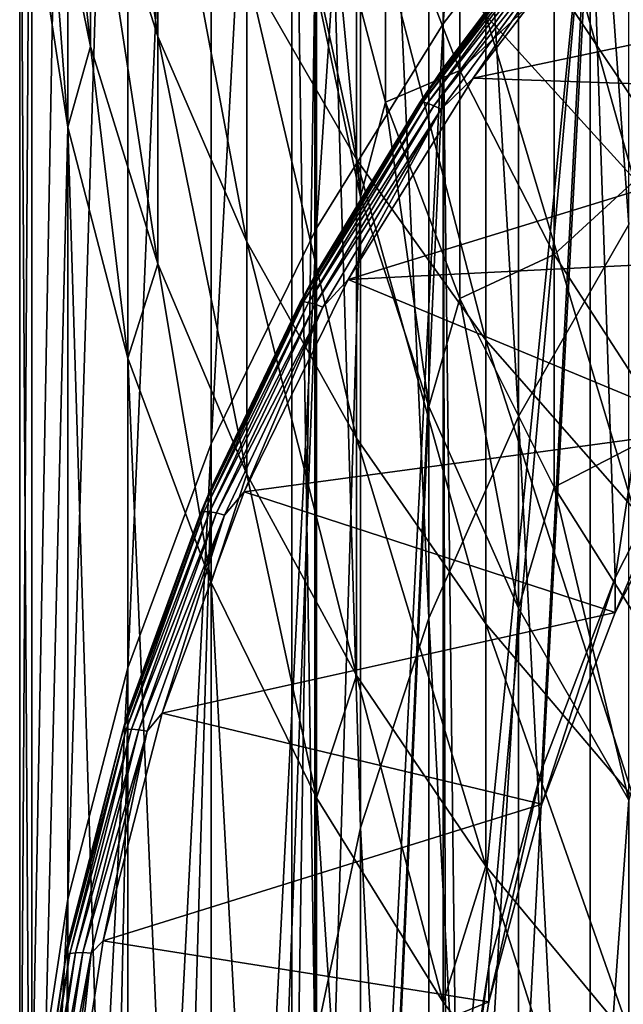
# Model space of a CAD drawing. Header units: metres. Extents: x -22 to 73, y -229 to 22.
# Tile 9 of 256: x -14 to -10.64, y -198.82 to -193.33. Entities that reach past the tile are written whole.
import ezdxf

# ---------------------------------------------------------------- set-up
doc = ezdxf.new("R2010")
doc.units = ezdxf.units.M
doc.layers.add('solid_509500_SW0001', color=7, linetype='CONTINUOUS')

msp = doc.modelspace()

# ---------------------------------------------------------------- linework, layer by layer
at = {"layer": 'solid_509500_SW0001'}
for points in [[(-11.640534, -193.356049, 231.443909), (-11.640574, -183.7798, 267.183167), (-10.822146, -182.713867, 266.897583)], [(-11.640534, -193.356049, 231.443909), (-10.822146, -182.713867, 266.897583), (-10.822106, -192.290131, 231.158295)], [(-12.346918, -194.494415, 231.748932), (-12.346898, -184.918076, 267.48819), (-11.640574, -183.7798, 267.183167)], [(-12.346918, -194.494415, 231.748932), (-11.640574, -183.7798, 267.183167), (-11.640534, -193.356049, 231.443909)], [(-12.934342, -195.694107, 232.070389), (-12.934314, -186.117737, 267.809631), (-12.346898, -184.918076, 267.48819)], [(-12.934342, -195.694107, 232.070389), (-12.346898, -184.918076, 267.48819), (-12.346918, -194.494415, 231.748932)], [(-10.608051, -194.47348, 231.77861), (-10.608053, -184.906006, 267.484955), (-11.222557, -185.975403, 267.771484)], [(-11.222553, -195.542877, 232.065155), (-11.222557, -185.975403, 267.771484), (-11.721902, -187.099365, 268.072662)], [(-11.222553, -195.542877, 232.065155), (-10.608051, -194.47348, 231.77861), (-11.222557, -185.975403, 267.771484)], [(-13.397169, -196.943558, 232.405182), (-13.397164, -187.367249, 268.14444), (-12.934314, -186.117737, 267.809631)], [(-13.397169, -196.943558, 232.405182), (-12.934314, -186.117737, 267.809631), (-12.934342, -195.694107, 232.070389)], [(-11.721905, -196.666855, 232.366333), (-11.721902, -187.099365, 268.072662), (-12.100964, -188.266357, 268.385345)], [(-11.721905, -196.666855, 232.366333), (-11.222553, -195.542877, 232.065155), (-11.721902, -187.099365, 268.072662)], [(-13.730986, -198.23082, 232.750107), (-13.730994, -188.654556, 268.48938), (-13.397164, -187.367249, 268.14444)], [(-13.730986, -198.23082, 232.750107), (-13.397164, -187.367249, 268.14444), (-13.397169, -196.943558, 232.405182)], [(-12.100962, -197.833832, 232.679016), (-12.100964, -188.266357, 268.385345), (-12.355854, -189.464401, 268.70636)], [(-12.100962, -197.833832, 232.679016), (-11.721905, -196.666855, 232.366333), (-12.100964, -188.266357, 268.385345)], [(-13.932577, -199.543488, 233.101837), (-13.932586, -189.96727, 268.841095), (-13.730994, -188.654556, 268.48938)], [(-13.932577, -199.543488, 233.101837), (-13.730994, -188.654556, 268.48938), (-13.730986, -198.23082, 232.750107)], [(-12.355853, -199.031876, 233.000031), (-12.355854, -189.464401, 268.70636), (-12.483956, -190.681213, 269.03241)], [(-12.355853, -199.031876, 233.000031), (-12.100962, -197.833832, 232.679016), (-12.355854, -189.464401, 268.70636)], [(-14, -200.869049, 233.457016), (-14, -191.292755, 269.196259), (-13.932586, -189.96727, 268.841095)], [(-14, -200.869049, 233.457016), (-13.932586, -189.96727, 268.841095), (-13.932577, -199.543488, 233.101837)], [(-12.483956, -200.248703, 233.32608), (-12.483956, -190.681213, 269.03241), (-12.483956, -191.904297, 269.360138)], [(-12.483956, -200.248703, 233.32608), (-12.355853, -199.031876, 233.000031), (-12.483956, -190.681213, 269.03241)], [(-13.230011, -193.425995, 277.129303), (-13.230011, -191.940674, 280.40744), (-13.605362, -190.794327, 279.841766)], [(-13.605362, -192.244858, 276.640411), (-13.230011, -193.425995, 277.129303), (-13.605362, -190.794327, 279.841766)], [(-13.605362, -193.481262, 273.350403), (-13.605362, -192.244858, 276.640411), (-13.8575, -191.036102, 276.140076)], [(-13.8575, -192.242157, 272.930817), (-13.605362, -193.481262, 273.350403), (-13.8575, -191.036102, 276.140076)], [(-13.932577, -202.194611, 233.812195), (-13.932586, -192.618225, 269.551422), (-14, -191.292755, 269.196259)], [(-13.932577, -202.194611, 233.812195), (-14, -191.292755, 269.196259), (-14, -200.869049, 233.457016)], [(-10.580494, -194.215088, 285.878113), (-10.580494, -192.151459, 289.18924), (-11.404063, -191.281433, 288.606323)], [(-11.404063, -193.308533, 285.353821), (-10.580494, -194.215088, 285.878113), (-11.404063, -191.281433, 288.606323)], [(-10.682885, -196.440887, 232.270493), (-10.822106, -192.290131, 231.158295), (-9.899495, -191.30687, 230.894836)], [(-10.164282, -195.419662, 231.996857), (-10.682885, -196.440887, 232.270493), (-9.899495, -191.30687, 230.894836)], [(-12.124355, -194.111786, 281.47879), (-12.124355, -192.338318, 284.792694), (-12.734848, -191.313232, 284.199799)], [(-12.734848, -193.04985, 280.954773), (-12.124355, -194.111786, 281.47879), (-12.734848, -191.313232, 284.199799)], [(-10.822146, -206.978165, 176.342026), (-10.822146, -192.536057, 230.240677), (-9.899495, -191.55275, 229.977203)], [(-9.899495, -205.994858, 176.078552), (-10.822146, -206.978165, 176.342026), (-9.899495, -191.55275, 229.977203)], [(-12.483956, -201.471771, 233.653793), (-12.483956, -191.904297, 269.360138), (-12.355854, -193.121094, 269.686188)], [(-12.483956, -201.471771, 233.653793), (-12.483956, -200.248703, 233.32608), (-12.483956, -191.904297, 269.360138)], [(-12.734848, -194.568832, 277.602356), (-12.734848, -193.04985, 280.954773), (-13.230011, -191.940674, 280.40744)], [(-13.230011, -193.425995, 277.129303), (-12.734848, -194.568832, 277.602356), (-13.230011, -191.940674, 280.40744)], [(-11.548494, -193.615036, 277.20755), (-11.961754, -192.547867, 276.765808), (-11.548494, -192.124146, 280.497986)], [(-11.548494, -193.615036, 277.20755), (-11.548494, -192.124146, 280.497986), (-11.024015, -193.118576, 280.988708)], [(-13.932586, -192.618225, 269.551422), (-13.730994, -193.930954, 269.903168), (-13.8575, -192.242157, 272.930817)], [(-13.730994, -193.930954, 269.903168), (-13.605362, -193.481262, 273.350403), (-13.8575, -192.242157, 272.930817)], [(-13.230011, -194.692047, 273.760406), (-13.230011, -193.425995, 277.129303), (-13.605362, -192.244858, 276.640411)], [(-13.605362, -193.481262, 273.350403), (-13.230011, -194.692047, 273.760406), (-13.605362, -192.244858, 276.640411)], [(-11.565354, -199.733047, 233.152618), (-11.640534, -193.356049, 231.443909), (-10.822106, -192.290131, 231.158295)], [(-11.387037, -198.608704, 232.851364), (-11.565354, -199.733047, 233.152618), (-10.822106, -192.290131, 231.158295)], [(-11.091866, -197.507538, 232.556305), (-11.387037, -198.608704, 232.851364), (-10.822106, -192.290131, 231.158295)], [(-10.682885, -196.440887, 232.270493), (-11.091866, -197.507538, 232.556305), (-10.822106, -192.290131, 231.158295)], [(-10.393371, -194.062119, 281.454285), (-11.024015, -193.118576, 280.988708), (-10.393371, -192.29039, 284.764954)], [(-11.404063, -195.116867, 281.974762), (-11.404063, -193.308533, 285.353821), (-12.124355, -192.338318, 284.792694)], [(-12.124355, -194.111786, 281.47879), (-11.404063, -195.116867, 281.974762), (-12.124355, -192.338318, 284.792694)], [(-11.961754, -193.79187, 273.455597), (-12.259816, -192.664795, 273.073944), (-11.961754, -192.547867, 276.765808)], [(-11.961754, -193.79187, 273.455597), (-11.961754, -192.547867, 276.765808), (-11.548494, -193.615036, 277.20755)], [(-11.640574, -208.044083, 176.62764), (-11.640574, -193.601974, 230.526291), (-10.822146, -192.536057, 230.240677)], [(-10.999429, -192.746277, 230.350388), (-10.822146, -192.536057, 230.240677), (-11.640574, -193.601974, 230.526291)], [(-10.822146, -206.978165, 176.342026), (-11.640574, -208.044083, 176.62764), (-10.822146, -192.536057, 230.240677)], [(-13.932577, -202.194611, 233.812195), (-13.730994, -193.930954, 269.903168), (-13.932586, -192.618225, 269.551422)], [(-8.009209, -192.92453, 230.551834), (-10.668079, -192.607483, 230.466873), (-11.474791, -193.658279, 230.748444)], [(-10.888222, -192.794098, 230.509827), (-11.474791, -193.658279, 230.748444), (-10.668079, -192.607483, 230.466873)], [(-12.100964, -194.319153, 270.007202), (-12.355854, -193.121094, 269.686188), (-12.259816, -192.664795, 273.073944)], [(-12.100964, -194.319153, 270.007202), (-12.259816, -192.664795, 273.073944), (-11.961754, -193.79187, 273.455597)], [(-11.771862, -193.794052, 230.631149), (-11.755075, -193.791977, 230.680588), (-10.983743, -192.745697, 230.400238)], [(-10.999429, -192.746277, 230.350388), (-11.771862, -193.794052, 230.631149), (-10.983743, -192.745697, 230.400238)], [(-10.999429, -192.746277, 230.350388), (-11.640574, -193.601974, 230.526291), (-11.771862, -193.794052, 230.631149)], [(-10.983743, -192.745697, 230.400238), (-11.755075, -193.791977, 230.680588), (-10.958755, -192.753937, 230.445404)], [(-11.755075, -193.791977, 230.680588), (-11.728333, -193.797836, 230.725113), (-10.958755, -192.753937, 230.445404)], [(-10.958755, -192.753937, 230.445404), (-11.728333, -193.797836, 230.725113), (-10.926173, -192.770447, 230.482773)], [(-11.728333, -193.797836, 230.725113), (-11.693462, -193.811249, 230.761658), (-10.926173, -192.770447, 230.482773)], [(-10.926173, -192.770447, 230.482773), (-11.693462, -193.811249, 230.761658), (-10.888222, -192.794098, 230.509827)], [(-11.693462, -193.811249, 230.761658), (-11.652845, -193.831284, 230.787735), (-10.888222, -192.794098, 230.509827)], [(-10.888222, -192.794098, 230.509827), (-11.652845, -193.831284, 230.787735), (-11.474791, -193.658279, 230.748444)], [(-8.82056, -193.748978, 230.772736), (-8.009209, -192.92453, 230.551834), (-11.474791, -193.658279, 230.748444)], [(-12.124355, -195.662994, 278.055237), (-12.124355, -194.111786, 281.47879), (-12.734848, -193.04985, 280.954773)], [(-12.734848, -194.568832, 277.602356), (-12.124355, -195.662994, 278.055237), (-12.734848, -193.04985, 280.954773)], [(-12.355853, -202.688583, 233.979843), (-12.483956, -201.471771, 233.653793), (-12.355854, -193.121094, 269.686188)], [(-12.355853, -202.688583, 233.979843), (-12.355854, -193.121094, 269.686188), (-12.100964, -194.319153, 270.007202)], [(-11.024015, -194.639648, 277.631653), (-11.548494, -193.615036, 277.20755), (-11.024015, -193.118576, 280.988708)], [(-11.024015, -194.639648, 277.631653), (-11.024015, -193.118576, 280.988708), (-10.393371, -194.062119, 281.454285)], [(-10.580494, -196.056, 282.438202), (-10.580494, -194.215088, 285.878113), (-11.404063, -193.308533, 285.353821)], [(-11.404063, -195.116867, 281.974762), (-10.580494, -196.056, 282.438202), (-11.404063, -193.308533, 285.353821)], [(-12.346918, -207.243698, 235.1651), (-12.346918, -194.494415, 231.748932), (-11.640534, -193.356049, 231.443909)], [(-11.640534, -208.382065, 235.470123), (-12.346918, -207.243698, 235.1651), (-11.640534, -193.356049, 231.443909)], [(-11.625, -200.869049, 233.457016), (-11.640534, -208.382065, 235.470123), (-11.640534, -193.356049, 231.443909)], [(-11.565354, -199.733047, 233.152618), (-11.625, -200.869049, 233.457016), (-11.640534, -193.356049, 231.443909)], [(-12.734848, -195.863571, 274.157104), (-12.734848, -194.568832, 277.602356), (-13.230011, -193.425995, 277.129303)], [(-13.230011, -194.692047, 273.760406), (-12.734848, -195.863571, 274.157104), (-13.230011, -193.425995, 277.129303)], [(-13.730994, -193.930954, 269.903168), (-13.397164, -195.218262, 270.248108), (-13.605362, -193.481262, 273.350403)], [(-13.397164, -195.218262, 270.248108), (-13.230011, -194.692047, 273.760406), (-13.605362, -193.481262, 273.350403)], [(-12.346898, -209.182358, 176.932632), (-12.346898, -194.74025, 230.831299), (-11.640574, -193.601974, 230.526291)], [(-11.771862, -193.794052, 230.631149), (-11.640574, -193.601974, 230.526291), (-12.346898, -194.74025, 230.831299)], [(-11.640574, -208.044083, 176.62764), (-12.346898, -209.182358, 176.932632), (-11.640574, -193.601974, 230.526291)], [(-11.548494, -194.885834, 273.826019), (-11.961754, -193.79187, 273.455597), (-11.548494, -193.615036, 277.20755)], [(-11.548494, -194.885834, 273.826019), (-11.548494, -193.615036, 277.20755), (-11.024015, -194.639648, 277.631653)], [(-8.82056, -193.748978, 230.772736), (-11.474791, -193.658279, 230.748444), (-12.171, -194.780441, 231.049118)], [(-11.652845, -193.831284, 230.787735), (-12.171, -194.780441, 231.049118), (-11.474791, -193.658279, 230.748444)], [(-9.541359, -194.648438, 231.013748), (-8.82056, -193.748978, 230.772736), (-12.171, -194.780441, 231.049118)], [(-12.437687, -194.908005, 230.929626), (-12.41995, -194.904327, 230.978653), (-11.755075, -193.791977, 230.680588)], [(-11.771862, -193.794052, 230.631149), (-12.437687, -194.908005, 230.929626), (-11.755075, -193.791977, 230.680588)], [(-11.771862, -193.794052, 230.631149), (-12.346898, -194.74025, 230.831299), (-12.437687, -194.908005, 230.929626)], [(-11.755075, -193.791977, 230.680588), (-12.41995, -194.904327, 230.978653), (-11.728333, -193.797836, 230.725113)], [(-12.41995, -194.904327, 230.978653), (-12.391695, -194.907669, 231.022491), (-11.728333, -193.797836, 230.725113)], [(-11.728333, -193.797836, 230.725113), (-12.391695, -194.907669, 231.022491), (-11.693462, -193.811249, 230.761658)], [(-12.391695, -194.907669, 231.022491), (-12.354853, -194.91777, 231.058151), (-11.693462, -193.811249, 230.761658)], [(-11.693462, -193.811249, 230.761658), (-12.354853, -194.91777, 231.058151), (-11.652845, -193.831284, 230.787735)], [(-12.354853, -194.91777, 231.058151), (-12.311938, -194.93396, 231.083206), (-11.652845, -193.831284, 230.787735)], [(-11.652845, -193.831284, 230.787735), (-12.311938, -194.93396, 231.083206), (-12.171, -194.780441, 231.049118)], [(-11.721902, -195.486145, 270.319885), (-12.100964, -194.319153, 270.007202), (-11.961754, -193.79187, 273.455597)], [(-11.721902, -195.486145, 270.319885), (-11.961754, -193.79187, 273.455597), (-11.548494, -194.885834, 273.826019)], [(-13.730986, -203.507294, 234.163925), (-13.730994, -193.930954, 269.903168), (-13.932577, -202.194611, 233.812195)], [(-13.397169, -204.794556, 234.50885), (-13.397164, -195.218262, 270.248108), (-13.730994, -193.930954, 269.903168)], [(-13.397169, -204.794556, 234.50885), (-13.730994, -193.930954, 269.903168), (-13.730986, -203.507294, 234.163925)], [(-10.393371, -195.611832, 278.034058), (-11.024015, -194.639648, 277.631653), (-10.393371, -194.062119, 281.454285)], [(-11.404063, -196.698578, 278.483887), (-11.404063, -195.116867, 281.974762), (-12.124355, -194.111786, 281.47879)], [(-12.124355, -195.662994, 278.055237), (-11.404063, -196.698578, 278.483887), (-12.124355, -194.111786, 281.47879)], [(-12.100962, -203.886642, 234.300858), (-12.355853, -202.688583, 233.979843), (-12.100964, -194.319153, 270.007202)], [(-12.100962, -203.886642, 234.300858), (-12.100964, -194.319153, 270.007202), (-11.721902, -195.486145, 270.319885)], [(-10.608051, -207.246979, 235.201263), (-10.608051, -194.47348, 231.77861), (-11.222553, -195.542877, 232.065155)], [(-12.934342, -206.043991, 234.843643), (-12.934342, -195.694107, 232.070389), (-12.346918, -194.494415, 231.748932)], [(-12.346918, -207.243698, 235.1651), (-12.934342, -206.043991, 234.843643), (-12.346918, -194.494415, 231.748932)], [(-12.124355, -196.985199, 274.536896), (-12.124355, -195.662994, 278.055237), (-12.734848, -194.568832, 277.602356)], [(-12.734848, -195.863571, 274.157104), (-12.124355, -196.985199, 274.536896), (-12.734848, -194.568832, 277.602356)], [(-10.164286, -195.613785, 231.272415), (-9.541359, -194.648438, 231.013748), (-12.171, -194.780441, 231.049118)], [(-11.024015, -195.936172, 274.181671), (-11.548494, -194.885834, 273.826019), (-11.024015, -194.639648, 277.631653)], [(-11.024015, -195.936172, 274.181671), (-11.024015, -194.639648, 277.631653), (-10.393371, -195.611832, 278.034058)], [(-13.397164, -195.218262, 270.248108), (-12.934314, -196.467758, 270.582916), (-13.230011, -194.692047, 273.760406)], [(-12.934314, -196.467758, 270.582916), (-12.734848, -195.863571, 274.157104), (-13.230011, -194.692047, 273.760406)], [(-12.934314, -210.382019, 177.254089), (-12.934314, -195.939926, 231.15274), (-12.346898, -194.74025, 230.831299)], [(-12.437687, -194.908005, 230.929626), (-12.346898, -194.74025, 230.831299), (-12.934314, -195.939926, 231.15274)], [(-12.346898, -209.182358, 176.932632), (-12.934314, -210.382019, 177.254089), (-12.346898, -194.74025, 230.831299)], [(-10.164286, -195.613785, 231.272415), (-12.171, -194.780441, 231.049118), (-12.749963, -195.963074, 231.366013)], [(-12.311938, -194.93396, 231.083206), (-12.749963, -195.963074, 231.366013), (-12.171, -194.780441, 231.049118)], [(-12.990874, -196.078033, 231.243134), (-12.972348, -196.072693, 231.291718), (-12.41995, -194.904327, 230.978653)], [(-12.437687, -194.908005, 230.929626), (-12.990874, -196.078033, 231.243134), (-12.41995, -194.904327, 230.978653)], [(-12.437687, -194.908005, 230.929626), (-12.934314, -195.939926, 231.15274), (-12.990874, -196.078033, 231.243134)], [(-12.41995, -194.904327, 230.978653), (-12.972348, -196.072693, 231.291718), (-12.391695, -194.907669, 231.022491)], [(-12.972348, -196.072693, 231.291718), (-12.942838, -196.07338, 231.334839), (-12.391695, -194.907669, 231.022491)], [(-12.391695, -194.907669, 231.022491), (-12.942838, -196.07338, 231.334839), (-12.354853, -194.91777, 231.058151)], [(-12.942838, -196.07338, 231.334839), (-12.904356, -196.080017, 231.369568), (-12.354853, -194.91777, 231.058151)], [(-12.354853, -194.91777, 231.058151), (-12.904356, -196.080017, 231.369568), (-12.311938, -194.93396, 231.083206)], [(-11.222557, -196.610107, 270.621063), (-11.721902, -195.486145, 270.319885), (-11.548494, -194.885834, 273.826019)], [(-11.222557, -196.610107, 270.621063), (-11.548494, -194.885834, 273.826019), (-11.024015, -195.936172, 274.181671)], [(-12.904356, -196.080017, 231.369568), (-12.859533, -196.092178, 231.393539), (-12.311938, -194.93396, 231.083206)], [(-12.311938, -194.93396, 231.083206), (-12.859533, -196.092178, 231.393539), (-12.749963, -195.963074, 231.366013)], [(-10.580494, -197.666214, 278.88443), (-10.580494, -196.056, 282.438202), (-11.404063, -195.116867, 281.974762)], [(-11.404063, -196.698578, 278.483887), (-10.580494, -197.666214, 278.88443), (-11.404063, -195.116867, 281.974762)], [(-12.934342, -206.043991, 234.843643), (-13.397164, -195.218262, 270.248108), (-13.397169, -204.794556, 234.50885)], [(-12.934342, -206.043991, 234.843643), (-12.934314, -196.467758, 270.582916), (-13.397164, -195.218262, 270.248108)], [(-10.68289, -196.63501, 231.546051), (-10.682885, -196.440887, 232.270493), (-10.164282, -195.419662, 231.996857)], [(-10.68289, -196.63501, 231.546051), (-10.164282, -195.419662, 231.996857), (-10.164286, -195.613785, 231.272415)], [(-11.721905, -205.053619, 234.613556), (-12.100962, -203.886642, 234.300858), (-11.721902, -195.486145, 270.319885)], [(-11.721905, -205.053619, 234.613556), (-11.721902, -195.486145, 270.319885), (-11.222557, -196.610107, 270.621063)], [(-11.222553, -206.177597, 234.914719), (-11.222553, -195.542877, 232.065155), (-11.721905, -196.666855, 232.366333)], [(-10.608051, -207.246979, 235.201263), (-11.222553, -195.542877, 232.065155), (-11.222553, -206.177597, 234.914719)], [(-10.68289, -196.63501, 231.546051), (-10.164286, -195.613785, 231.272415), (-12.749963, -195.963074, 231.366013)], [(-10.393371, -196.932755, 274.519135), (-11.024015, -195.936172, 274.181671), (-10.393371, -195.611832, 278.034058)], [(-13.397169, -204.794556, 234.50885), (-13.397169, -196.943558, 232.405182), (-12.934342, -195.694107, 232.070389)], [(-12.934342, -206.043991, 234.843643), (-13.397169, -204.794556, 234.50885), (-12.934342, -195.694107, 232.070389)], [(-11.404063, -198.046783, 274.896362), (-11.404063, -196.698578, 278.483887), (-12.124355, -195.662994, 278.055237)], [(-12.124355, -196.985199, 274.536896), (-11.404063, -198.046783, 274.896362), (-12.124355, -195.662994, 278.055237)], [(-12.934314, -196.467758, 270.582916), (-12.346898, -197.667435, 270.904358), (-12.734848, -195.863571, 274.157104)], [(-12.346898, -197.667435, 270.904358), (-12.124355, -196.985199, 274.536896), (-12.734848, -195.863571, 274.157104)], [(-13.397164, -211.631531, 177.588882), (-13.397164, -197.189423, 231.487549), (-12.934314, -195.939926, 231.15274)], [(-12.990874, -196.078033, 231.243134), (-12.934314, -195.939926, 231.15274), (-13.397164, -197.189423, 231.487549)], [(-12.934314, -210.382019, 177.254089), (-13.397164, -211.631531, 177.588882), (-12.934314, -195.939926, 231.15274)], [(-10.68289, -196.63501, 231.546051), (-12.749963, -195.963074, 231.366013), (-13.20613, -197.19487, 231.69606)], [(-12.859533, -196.092178, 231.393539), (-13.20613, -197.19487, 231.69606), (-12.749963, -195.963074, 231.366013)], [(-10.608053, -197.679504, 270.907593), (-11.222557, -196.610107, 270.621063), (-11.024015, -195.936172, 274.181671)], [(-10.608053, -197.679504, 270.907593), (-11.024015, -195.936172, 274.181671), (-10.393371, -196.932755, 274.519135)], [(-13.426414, -197.293564, 231.568832), (-13.407268, -197.286499, 231.616943), (-12.972348, -196.072693, 231.291718)], [(-12.990874, -196.078033, 231.243134), (-13.426414, -197.293564, 231.568832), (-12.972348, -196.072693, 231.291718)], [(-12.990874, -196.078033, 231.243134), (-13.397164, -197.189423, 231.487549), (-13.426414, -197.293564, 231.568832)], [(-12.972348, -196.072693, 231.291718), (-13.407268, -197.286499, 231.616943), (-12.942838, -196.07338, 231.334839)], [(-13.407268, -197.286499, 231.616943), (-13.376767, -197.284409, 231.659332), (-12.942838, -196.07338, 231.334839)], [(-12.942838, -196.07338, 231.334839), (-13.376767, -197.284409, 231.659332), (-12.904356, -196.080017, 231.369568)], [(-13.376767, -197.284409, 231.659332), (-13.336996, -197.28746, 231.6931), (-12.904356, -196.080017, 231.369568)], [(-12.904356, -196.080017, 231.369568), (-13.336996, -197.28746, 231.6931), (-12.859533, -196.092178, 231.393539)], [(-13.336996, -197.28746, 231.6931), (-13.29067, -197.29541, 231.715942), (-12.859533, -196.092178, 231.393539)], [(-12.859533, -196.092178, 231.393539), (-13.29067, -197.29541, 231.715942), (-13.20613, -197.19487, 231.69606)], [(-11.091873, -197.70166, 231.831863), (-11.091866, -197.507538, 232.556305), (-10.682885, -196.440887, 232.270493)], [(-11.091873, -197.70166, 231.831863), (-10.682885, -196.440887, 232.270493), (-10.68289, -196.63501, 231.546051)], [(-12.346918, -207.243698, 235.1651), (-12.934314, -196.467758, 270.582916), (-12.934342, -206.043991, 234.843643)], [(-12.346918, -207.243698, 235.1651), (-12.346898, -197.667435, 270.904358), (-12.934314, -196.467758, 270.582916)], [(-11.222553, -206.177597, 234.914719), (-11.721905, -205.053619, 234.613556), (-11.222557, -196.610107, 270.621063)], [(-11.222553, -206.177597, 234.914719), (-11.222557, -196.610107, 270.621063), (-10.608053, -197.679504, 270.907593)], [(-11.091873, -197.70166, 231.831863), (-10.68289, -196.63501, 231.546051), (-13.20613, -197.19487, 231.69606)], [(-11.721905, -205.053619, 234.613556), (-11.721905, -196.666855, 232.366333), (-12.100962, -197.833832, 232.679016)], [(-11.222553, -206.177597, 234.914719), (-11.721905, -196.666855, 232.366333), (-11.721905, -205.053619, 234.613556)], [(-10.580494, -199.038712, 275.232269), (-10.580494, -197.666214, 278.88443), (-11.404063, -196.698578, 278.483887)], [(-11.404063, -198.046783, 274.896362), (-10.580494, -199.038712, 275.232269), (-11.404063, -196.698578, 278.483887)], [(-13.730986, -203.507294, 234.163925), (-13.730986, -198.23082, 232.750107), (-13.397169, -196.943558, 232.405182)], [(-13.397169, -204.794556, 234.50885), (-13.730986, -203.507294, 234.163925), (-13.397169, -196.943558, 232.405182)], [(-12.346898, -197.667435, 270.904358), (-11.640574, -198.80571, 271.209351), (-12.124355, -196.985199, 274.536896)], [(-11.640574, -198.80571, 271.209351), (-11.404063, -198.046783, 274.896362), (-12.124355, -196.985199, 274.536896)], [(-13.730994, -212.918839, 177.933823), (-13.730994, -198.47673, 231.832489), (-13.397164, -197.189423, 231.487549)], [(-13.426414, -197.293564, 231.568832), (-13.397164, -197.189423, 231.487549), (-13.730994, -198.47673, 231.832489)], [(-13.397164, -211.631531, 177.588882), (-13.730994, -212.918839, 177.933823), (-13.397164, -197.189423, 231.487549)], [(-11.091873, -197.70166, 231.831863), (-13.20613, -197.19487, 231.69606), (-13.535079, -198.463837, 232.036087)], [(-13.29067, -197.29541, 231.715942), (-13.535079, -198.463837, 232.036087), (-13.20613, -197.19487, 231.69606)], [(-13.740363, -198.543579, 231.903778), (-13.720768, -198.534729, 231.951416), (-13.407268, -197.286499, 231.616943)], [(-13.426414, -197.293564, 231.568832), (-13.740363, -198.543579, 231.903778), (-13.407268, -197.286499, 231.616943)], [(-13.720768, -198.534729, 231.951416), (-13.689554, -198.5298, 231.993042), (-13.376767, -197.284409, 231.659332)], [(-13.407268, -197.286499, 231.616943), (-13.720768, -198.534729, 231.951416), (-13.376767, -197.284409, 231.659332)], [(-13.376767, -197.284409, 231.659332), (-13.689554, -198.5298, 231.993042), (-13.336996, -197.28746, 231.6931)], [(-13.689554, -198.5298, 231.993042), (-13.648853, -198.529144, 232.025818), (-13.336996, -197.28746, 231.6931)], [(-13.336996, -197.28746, 231.6931), (-13.648853, -198.529144, 232.025818), (-13.29067, -197.29541, 231.715942)], [(-13.426414, -197.293564, 231.568832), (-13.730994, -198.47673, 231.832489), (-13.740363, -198.543579, 231.903778)], [(-13.648853, -198.529144, 232.025818), (-13.601444, -198.532791, 232.047501), (-13.29067, -197.29541, 231.715942)], [(-13.29067, -197.29541, 231.715942), (-13.601444, -198.532791, 232.047501), (-13.535079, -198.463837, 232.036087)], [(-11.387042, -198.802841, 232.126923), (-11.387037, -198.608704, 232.851364), (-11.091866, -197.507538, 232.556305)], [(-11.387042, -198.802841, 232.126923), (-11.091866, -197.507538, 232.556305), (-11.091873, -197.70166, 231.831863)], [(-11.640534, -208.382065, 235.470123), (-12.346898, -197.667435, 270.904358), (-12.346918, -207.243698, 235.1651)], [(-11.640534, -208.382065, 235.470123), (-11.640574, -198.80571, 271.209351), (-12.346898, -197.667435, 270.904358)], [(-11.387042, -198.802841, 232.126923), (-11.091873, -197.70166, 231.831863), (-13.535079, -198.463837, 232.036087)], [(-10.608051, -207.246979, 235.201263), (-11.222553, -206.177597, 234.914719), (-10.608053, -197.679504, 270.907593)], [(-12.100962, -203.886642, 234.300858), (-12.100962, -197.833832, 232.679016), (-12.355853, -199.031876, 233.000031)], [(-11.721905, -205.053619, 234.613556), (-12.100962, -197.833832, 232.679016), (-12.100962, -203.886642, 234.300858)], [(-11.640574, -198.80571, 271.209351), (-10.822146, -199.871628, 271.494965), (-11.404063, -198.046783, 274.896362)], [(-10.822146, -199.871628, 271.494965), (-10.580494, -199.038712, 275.232269), (-11.404063, -198.046783, 274.896362)], [(-13.932577, -202.194611, 233.812195), (-13.932577, -199.543488, 233.101837), (-13.730986, -198.23082, 232.750107)], [(-13.730986, -203.507294, 234.163925), (-13.932577, -202.194611, 233.812195), (-13.730986, -198.23082, 232.750107)], [(-13.932586, -214.231552, 178.285568), (-13.932586, -199.789444, 232.184219), (-13.730994, -198.47673, 231.832489)], [(-13.740363, -198.543579, 231.903778), (-13.730994, -198.47673, 231.832489), (-13.932586, -199.789444, 232.184219)], [(-13.730994, -212.918839, 177.933823), (-13.932586, -214.231552, 178.285568), (-13.730994, -198.47673, 231.832489)], [(-11.387042, -198.802841, 232.126923), (-13.535079, -198.463837, 232.036087), (-13.733691, -199.758026, 232.382858)], [(-13.601444, -198.532791, 232.047501), (-13.733691, -199.758026, 232.382858), (-13.535079, -198.463837, 232.036087)], [(-13.740363, -198.543579, 231.903778), (-13.932586, -199.789444, 232.184219), (-13.929876, -199.816772, 232.244919)], [(-13.929876, -199.816772, 232.244919), (-13.910011, -199.806107, 232.292068), (-13.720768, -198.534729, 231.951416)], [(-13.740363, -198.543579, 231.903778), (-13.929876, -199.816772, 232.244919), (-13.720768, -198.534729, 231.951416)], [(-13.910011, -199.806107, 232.292068), (-13.878367, -199.798279, 232.332932), (-13.689554, -198.5298, 231.993042)], [(-13.720768, -198.534729, 231.951416), (-13.910011, -199.806107, 232.292068), (-13.689554, -198.5298, 231.993042)], [(-13.878367, -199.798279, 232.332932), (-13.837105, -199.793854, 232.364685), (-13.648853, -198.529144, 232.025818)], [(-13.689554, -198.5298, 231.993042), (-13.878367, -199.798279, 232.332932), (-13.648853, -198.529144, 232.025818)], [(-13.648853, -198.529144, 232.025818), (-13.837105, -199.793854, 232.364685), (-13.601444, -198.532791, 232.047501)], [(-13.837105, -199.793854, 232.364685), (-13.789042, -199.793106, 232.385208), (-13.601444, -198.532791, 232.047501)], [(-13.601444, -198.532791, 232.047501), (-13.789042, -199.793106, 232.385208), (-13.733691, -199.758026, 232.382858)], [(-11.565357, -199.92717, 232.428177), (-11.565354, -199.733047, 233.152618), (-11.387037, -198.608704, 232.851364)], [(-11.565357, -199.92717, 232.428177), (-11.387037, -198.608704, 232.851364), (-11.387042, -198.802841, 232.126923)], [(-11.565357, -199.92717, 232.428177), (-11.387042, -198.802841, 232.126923), (-13.733691, -199.758026, 232.382858)], [(-11.640534, -208.382065, 235.470123), (-10.822146, -199.871628, 271.494965), (-11.640574, -198.80571, 271.209351)]]:
    msp.add_3dface(points, dxfattribs=at)

doc.saveas('drawing.dxf')
